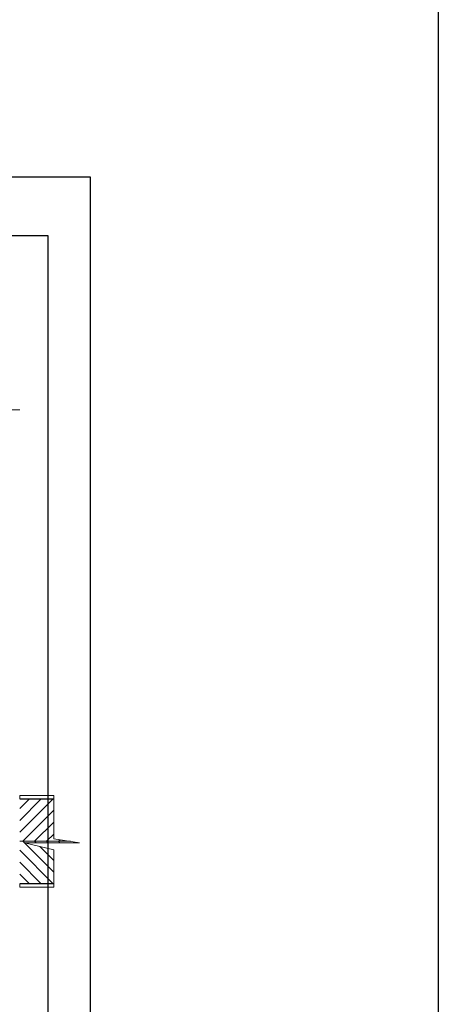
# Model space of a CAD drawing. Header units: millimetres. Extents: x 201 to 840, y 135 to 685.
# Tile 122 of 219: x 413.37 to 418.34, y 200.81 to 212.49. Entities that reach past the tile are written whole.
import ezdxf

# ---------------------------------------------------------------- set-up
doc = ezdxf.new("R2010")
doc.units = ezdxf.units.MM
doc.layers.add('001', color=1, linetype='Continuous', lineweight=5)
for name, color, linetype in [('03', 3, 'Continuous'), ('LAMINA', 6, 'Continuous'), ('TEXT', 4, 'Continuous')]:
    doc.layers.add(name, color=color, linetype=linetype)

# ---------------------------------------------------------------- blocks, each defined once
blk = doc.blocks.new('PLANTILLA 1')
at = {"layer": '001'}
for p, q in [((4.85, 0.5), (6.351, 0.5)), ((6.351, -4.073), (6.754, -4.073)), ((6.351, -4.113), (6.754, -4.113)), ((6.351, -4.37), (6.603, -4.118)), ((6.351, -4.511), (6.744, -4.118)), ((6.351, -4.228), (6.462, -4.118)), ((6.754, -4.118), (6.351, -4.118)), ((6.386, -4.618), (6.754, -4.25)), ((6.527, -4.618), (6.754, -4.391)), ((6.669, -4.618), (6.754, -4.533)), ((6.954, -4.618), (6.351, -4.618)), ((6.386, -4.618), (6.754, -4.986)), ((6.527, -4.618), (6.545, -4.636)), ((6.669, -4.618), (6.687, -4.636)), ((6.81, -4.618), (6.829, -4.599)), ((6.81, -4.618), (6.828, -4.636)), ((6.351, -4.724), (6.744, -5.118)), ((6.591, -4.681), (6.754, -4.844)), ((6.351, -4.866), (6.603, -5.118)), ((6.351, -5.007), (6.462, -5.118)), ((6.754, -5.118), (6.351, -5.118)), ((6.351, -5.123), (6.754, -5.123)), ((6.351, -5.163), (6.754, -5.163))]:
    blk.add_line(p, q, dxfattribs=at)
at = {"layer": '001', "ltscale": 0.5}
for p, q in [((6.351, -4.113), (6.351, -4.073)), ((6.754, -4.113), (6.754, -4.073)), ((6.754, -4.587), (6.754, -4.118)), ((6.754, -4.721), (6.406, -4.636)), ((6.406, -4.636), (7.061, -4.636)), ((7.061, -4.636), (6.754, -4.587)), ((6.754, -5.123), (6.754, -4.721)), ((6.351, -5.163), (6.351, -5.123)), ((6.754, -5.163), (6.754, -5.123))]:
    blk.add_line(p, q, dxfattribs=at)

msp = doc.modelspace()

# ---------------------------------------------------------------- linework, layer by layer
msp.add_lwpolyline([(404.732, 195.382), (404.732, 210.63), (414.208, 210.63), (414.208, 195.382)], close=True)
at = {"layer": 'LAMINA'}
msp.add_lwpolyline([(413.708, 195.882), (413.708, 209.93), (405.232, 209.93), (405.232, 195.882)], close=True, dxfattribs=at)
at = {"layer": 'TEXT', "color": 1, "ltscale": 0.01}
msp.add_line((418.336, 237.766), (418.336, 135.419), dxfattribs=at)

# ---------------------------------------------------------------- block references
at = {"layer": '03'}
msp.add_blockref('PLANTILLA 1', (407.02, 207.363), dxfattribs=at)

doc.saveas('drawing.dxf')
